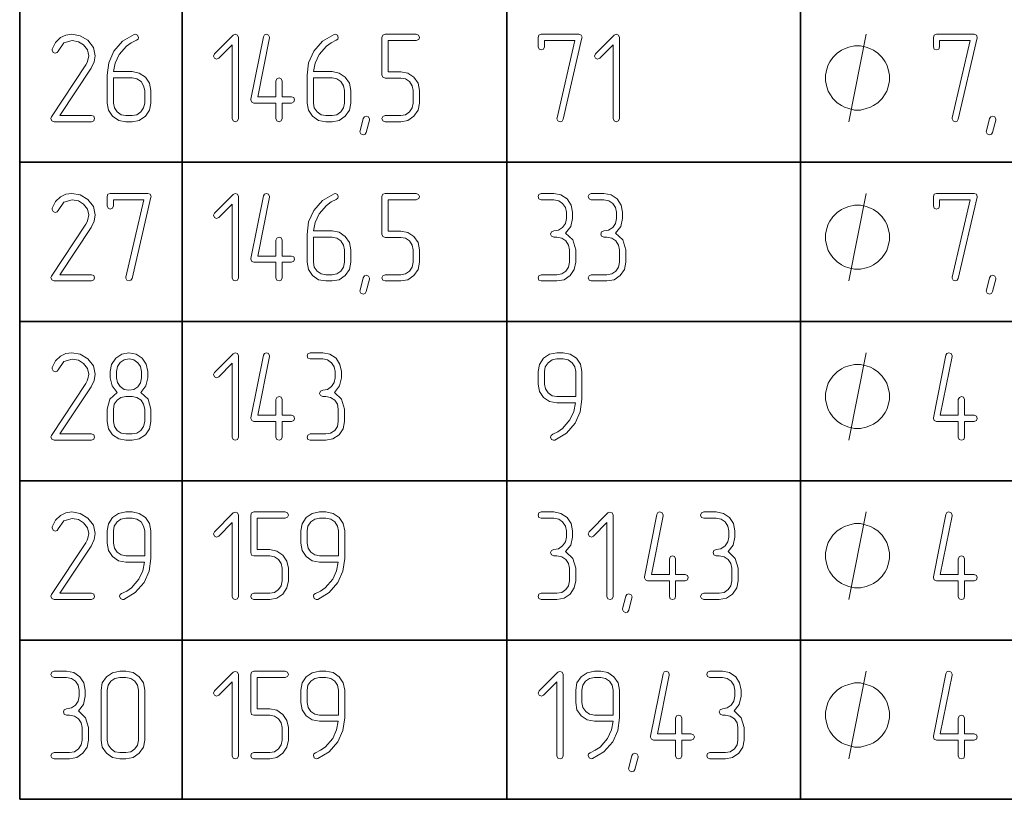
# Model space of a CAD drawing. Extents: x 0 to 594, y 0 to 420.
# Tile 21 of 33: x 305 to 345, y 184 to 215. Entities that reach past the tile are written whole.
import ezdxf

# ---------------------------------------------------------------- set-up
doc = ezdxf.new("R2010")
doc.units = 0

msp = doc.modelspace()

# ---------------------------------------------------------------- linework, layer by layer
at = {"color": 7, "lineweight": 35}
for p, q in [((305.262, 387.395), (305.262, 183.629)), ((311.755, 381.027), (311.755, 183.629)), ((324.741, 381.027), (324.741, 183.629)), ((336.474, 381.027), (336.474, 183.629)), ((305.262, 209.099), (384.725, 209.099)), ((305.262, 202.732), (384.725, 202.732)), ((305.262, 196.364), (384.725, 196.364)), ((305.262, 189.996), (384.725, 189.996)), ((305.262, 183.629), (384.725, 183.629))]:
    msp.add_line(p, q, dxfattribs=at)
at = {"color": 7, "lineweight": 13}
for points in [[(308.13, 210.72), (308.227, 210.761), (308.258, 210.843), (308.222, 210.935), (308.13, 210.971), (306.871, 210.971), (308.115, 212.854), (308.243, 213.115), (308.284, 213.36), (308.207, 213.693), (307.987, 213.974), (307.68, 214.159), (307.347, 214.22), (307.102, 214.184), (306.892, 214.082), (306.697, 213.893), (306.564, 213.626), (306.554, 213.58), (306.595, 213.493), (306.687, 213.458), (306.754, 213.483), (306.794, 213.54), (307.025, 213.867), (307.357, 213.964), (307.608, 213.918), (307.818, 213.79), (307.971, 213.591), (308.023, 213.36), (307.992, 213.176), (307.956, 213.089), (307.905, 212.992), (306.534, 210.915), (306.513, 210.853), (306.549, 210.761), (306.636, 210.72)], [(308.759, 212.583), (308.759, 211.467), (308.811, 211.181), (308.979, 210.94), (309.22, 210.771), (309.506, 210.72), (309.757, 210.72), (310.044, 210.771), (310.289, 210.94), (310.453, 211.181), (310.509, 211.467), (310.509, 211.969), (310.453, 212.255), (310.289, 212.501), (310.044, 212.665), (309.757, 212.721), (309.015, 212.721), (309.082, 213.064), (309.24, 213.401), (309.537, 213.744), (309.721, 213.877), (309.926, 213.974), (309.993, 214.026), (310.008, 214.092), (309.972, 214.179), (309.89, 214.22), (309.839, 214.21), (309.373, 213.939), (309.025, 213.534), (308.821, 213.079)], [(314.004, 210.843), (314.004, 214.092), (313.968, 214.184), (313.876, 214.215), (313.794, 214.179), (313.047, 213.432), (313.006, 213.345), (313.047, 213.258), (313.134, 213.217), (313.221, 213.258), (313.753, 213.795), (313.753, 210.843), (313.794, 210.751), (313.881, 210.72), (313.968, 210.751)], [(315.754, 211.718), (315.754, 212.347), (315.713, 212.439), (315.631, 212.47), (315.544, 212.434), (315.503, 212.347), (315.503, 211.718), (314.781, 211.718), (315.252, 214.067), (315.252, 214.097), (315.216, 214.184), (315.124, 214.22), (315.047, 214.194), (315.006, 214.118), (314.505, 211.621), (314.505, 211.59), (314.541, 211.503), (314.628, 211.467), (315.503, 211.467), (315.503, 210.843), (315.539, 210.751), (315.631, 210.72), (315.718, 210.751), (315.754, 210.843), (315.754, 211.467), (316.132, 211.467), (316.224, 211.508), (316.255, 211.595), (316.224, 211.682), (316.132, 211.718)], [(316.751, 212.583), (316.751, 211.467), (316.803, 211.181), (316.971, 210.94), (317.212, 210.771), (317.498, 210.72), (317.749, 210.72), (318.036, 210.771), (318.281, 210.94), (318.445, 211.181), (318.501, 211.467), (318.501, 211.969), (318.445, 212.255), (318.281, 212.501), (318.036, 212.665), (317.749, 212.721), (317.007, 212.721), (317.074, 213.064), (317.232, 213.401), (317.529, 213.744), (317.713, 213.877), (317.918, 213.974), (317.985, 214.026), (318, 214.092), (317.964, 214.179), (317.882, 214.22), (317.831, 214.21), (317.365, 213.939), (317.017, 213.534), (316.813, 213.079)], [(321.244, 211.467), (321.244, 211.969), (321.188, 212.255), (321.024, 212.496), (320.778, 212.659), (320.497, 212.716), (319.996, 212.716), (319.996, 213.969), (321.116, 213.969), (321.213, 214.01), (321.244, 214.092), (321.208, 214.179), (321.116, 214.22), (319.868, 214.22), (319.775, 214.184), (319.745, 214.092), (319.745, 212.593), (319.775, 212.496), (319.868, 212.465), (320.497, 212.465), (320.686, 212.429), (320.85, 212.322), (320.957, 212.158), (320.993, 211.969), (320.993, 211.467), (320.957, 211.273), (320.85, 211.114), (320.686, 211.001), (320.497, 210.971), (319.868, 210.971), (319.775, 210.93), (319.745, 210.843), (319.775, 210.756), (319.868, 210.72), (320.497, 210.72), (320.778, 210.771), (321.024, 210.94), (321.188, 211.181)], [(327.742, 214.067), (327.747, 214.102), (327.711, 214.184), (327.619, 214.22), (326.115, 214.22), (326.023, 214.184), (325.992, 214.092), (325.992, 213.719), (326.028, 213.626), (326.115, 213.596), (326.207, 213.626), (326.243, 213.719), (326.243, 213.969), (327.46, 213.969), (326.744, 210.874), (326.739, 210.838), (326.78, 210.751), (326.867, 210.72), (326.944, 210.746), (326.99, 210.817)], [(329.236, 210.843), (329.236, 214.092), (329.2, 214.184), (329.108, 214.215), (329.026, 214.179), (328.279, 213.432), (328.238, 213.345), (328.279, 213.258), (328.366, 213.217), (328.453, 213.258), (328.985, 213.795), (328.985, 210.843), (329.026, 210.751), (329.113, 210.72), (329.2, 210.751)], [(343.54, 214.067), (343.545, 214.102), (343.51, 214.184), (343.417, 214.22), (341.913, 214.22), (341.821, 214.184), (341.79, 214.092), (341.79, 213.719), (341.826, 213.626), (341.913, 213.596), (342.005, 213.626), (342.041, 213.719), (342.041, 213.969), (343.259, 213.969), (342.542, 210.874), (342.537, 210.838), (342.578, 210.751), (342.665, 210.72), (342.742, 210.746), (342.788, 210.817)], [(340.04, 212.47), (340.04, 212.587), (339.982, 212.82), (339.924, 212.995), (339.865, 213.112), (339.749, 213.287), (339.574, 213.462), (339.399, 213.578), (339.282, 213.637), (339.107, 213.695), (338.874, 213.753), (338.757, 213.753), (338.64, 213.753), (338.407, 213.695), (338.232, 213.637), (338.115, 213.578), (337.94, 213.462), (337.765, 213.287), (337.649, 213.112), (337.59, 212.995), (337.532, 212.82), (337.474, 212.587), (337.474, 212.47), (337.474, 212.353), (337.532, 212.12), (337.59, 211.945), (337.649, 211.828), (337.765, 211.653), (337.94, 211.478), (338.115, 211.362), (338.232, 211.303), (338.407, 211.245), (338.64, 211.187), (338.757, 211.187), (338.874, 211.187), (339.107, 211.245), (339.282, 211.303), (339.399, 211.362), (339.574, 211.478), (339.749, 211.653), (339.865, 211.828), (339.924, 211.945), (339.982, 212.12), (340.04, 212.353)], [(309.01, 212.47), (309.757, 212.47), (309.952, 212.429), (310.115, 212.322), (310.218, 212.158), (310.259, 211.969), (310.259, 211.467), (310.218, 211.273), (310.11, 211.114), (309.947, 211.001), (309.757, 210.971), (309.506, 210.971), (309.317, 211.001), (309.159, 211.114), (309.046, 211.273), (309.01, 211.467)], [(317.002, 212.47), (317.749, 212.47), (317.944, 212.429), (318.107, 212.322), (318.21, 212.158), (318.251, 211.969), (318.251, 211.467), (318.21, 211.273), (318.102, 211.114), (317.938, 211.001), (317.749, 210.971), (317.498, 210.971), (317.309, 211.001), (317.15, 211.114), (317.038, 211.273), (317.002, 211.467)], [(319.243, 210.787), (319.115, 210.295), (319.069, 210.219), (318.998, 210.193), (318.906, 210.234), (318.865, 210.316), (318.87, 210.352), (318.998, 210.848), (319.044, 210.92), (319.115, 210.945), (319.207, 210.909), (319.248, 210.828)], [(344.282, 210.787), (344.154, 210.295), (344.108, 210.219), (344.037, 210.193), (343.944, 210.234), (343.904, 210.316), (343.909, 210.352), (344.037, 210.848), (344.083, 210.92), (344.154, 210.945), (344.246, 210.909), (344.287, 210.828)], [(308.13, 204.352), (308.227, 204.393), (308.258, 204.475), (308.222, 204.567), (308.13, 204.603), (306.871, 204.603), (308.115, 206.486), (308.243, 206.747), (308.284, 206.993), (308.207, 207.325), (307.987, 207.607), (307.68, 207.791), (307.347, 207.852), (307.102, 207.817), (306.892, 207.714), (306.697, 207.525), (306.564, 207.259), (306.554, 207.213), (306.595, 207.126), (306.687, 207.09), (306.754, 207.116), (306.794, 207.172), (307.025, 207.499), (307.357, 207.597), (307.608, 207.55), (307.818, 207.423), (307.971, 207.223), (308.023, 206.993), (307.992, 206.809), (307.956, 206.722), (307.905, 206.624), (306.534, 204.547), (306.513, 204.485), (306.549, 204.393), (306.636, 204.352)], [(310.509, 207.699), (310.515, 207.735), (310.479, 207.817), (310.387, 207.852), (308.882, 207.852), (308.79, 207.817), (308.759, 207.724), (308.759, 207.351), (308.795, 207.259), (308.882, 207.228), (308.974, 207.259), (309.01, 207.351), (309.01, 207.602), (310.228, 207.602), (309.512, 204.506), (309.506, 204.47), (309.547, 204.383), (309.634, 204.352), (309.711, 204.378), (309.757, 204.45)], [(314.004, 204.475), (314.004, 207.724), (313.968, 207.817), (313.876, 207.847), (313.794, 207.811), (313.047, 207.064), (313.006, 206.977), (313.047, 206.89), (313.134, 206.849), (313.221, 206.89), (313.753, 207.428), (313.753, 204.475), (313.794, 204.383), (313.881, 204.352), (313.968, 204.383)], [(315.754, 205.35), (315.754, 205.98), (315.713, 206.072), (315.631, 206.102), (315.544, 206.067), (315.503, 205.98), (315.503, 205.35), (314.781, 205.35), (315.252, 207.699), (315.252, 207.73), (315.216, 207.817), (315.124, 207.852), (315.047, 207.827), (315.006, 207.75), (314.505, 205.253), (314.505, 205.222), (314.541, 205.135), (314.628, 205.099), (315.503, 205.099), (315.503, 204.475), (315.539, 204.383), (315.631, 204.352), (315.718, 204.383), (315.754, 204.475), (315.754, 205.099), (316.132, 205.099), (316.224, 205.14), (316.255, 205.227), (316.224, 205.314), (316.132, 205.35)], [(316.751, 206.215), (316.751, 205.099), (316.803, 204.813), (316.971, 204.572), (317.212, 204.404), (317.498, 204.352), (317.749, 204.352), (318.036, 204.404), (318.281, 204.572), (318.445, 204.813), (318.501, 205.099), (318.501, 205.601), (318.445, 205.887), (318.281, 206.133), (318.036, 206.297), (317.749, 206.353), (317.007, 206.353), (317.074, 206.696), (317.232, 207.034), (317.529, 207.376), (317.713, 207.51), (317.918, 207.607), (317.985, 207.658), (318, 207.724), (317.964, 207.811), (317.882, 207.852), (317.831, 207.842), (317.365, 207.571), (317.017, 207.167), (316.813, 206.711)], [(321.244, 205.099), (321.244, 205.601), (321.188, 205.887), (321.024, 206.128), (320.778, 206.292), (320.497, 206.348), (319.996, 206.348), (319.996, 207.602), (321.116, 207.602), (321.213, 207.643), (321.244, 207.724), (321.208, 207.811), (321.116, 207.852), (319.868, 207.852), (319.775, 207.817), (319.745, 207.724), (319.745, 206.225), (319.775, 206.128), (319.868, 206.097), (320.497, 206.097), (320.686, 206.061), (320.85, 205.954), (320.957, 205.79), (320.993, 205.601), (320.993, 205.099), (320.957, 204.905), (320.85, 204.746), (320.686, 204.634), (320.497, 204.603), (319.868, 204.603), (319.775, 204.562), (319.745, 204.475), (319.775, 204.388), (319.868, 204.352), (320.497, 204.352), (320.778, 204.404), (321.024, 204.572), (321.188, 204.813)], [(327.087, 206.266), (327.292, 206.527), (327.363, 206.849), (327.363, 207.1), (327.307, 207.387), (327.148, 207.632), (326.903, 207.796), (326.616, 207.852), (326.115, 207.852), (326.023, 207.811), (325.992, 207.724), (326.023, 207.637), (326.115, 207.602), (326.616, 207.602), (326.811, 207.561), (326.969, 207.453), (327.077, 207.29), (327.118, 207.1), (327.118, 206.849), (327.077, 206.655), (326.969, 206.496), (326.805, 206.384), (326.616, 206.353), (326.524, 206.312), (326.488, 206.225), (326.524, 206.138), (326.616, 206.102), (326.739, 206.102), (326.933, 206.061), (327.097, 205.954), (327.205, 205.79), (327.24, 205.601), (327.24, 205.099), (327.205, 204.905), (327.097, 204.746), (326.933, 204.634), (326.739, 204.603), (326.115, 204.603), (326.023, 204.562), (325.992, 204.475), (326.023, 204.388), (326.115, 204.352), (326.739, 204.352), (327.025, 204.404), (327.271, 204.572), (327.435, 204.813), (327.491, 205.099), (327.491, 205.601), (327.373, 205.995)], [(329.088, 206.266), (329.292, 206.527), (329.364, 206.849), (329.364, 207.1), (329.308, 207.387), (329.149, 207.632), (328.903, 207.796), (328.617, 207.852), (328.115, 207.852), (328.023, 207.811), (327.993, 207.724), (328.023, 207.637), (328.115, 207.602), (328.617, 207.602), (328.811, 207.561), (328.97, 207.453), (329.077, 207.29), (329.118, 207.1), (329.118, 206.849), (329.077, 206.655), (328.97, 206.496), (328.806, 206.384), (328.617, 206.353), (328.525, 206.312), (328.489, 206.225), (328.525, 206.138), (328.617, 206.102), (328.74, 206.102), (328.934, 206.061), (329.098, 205.954), (329.205, 205.79), (329.241, 205.601), (329.241, 205.099), (329.205, 204.905), (329.098, 204.746), (328.934, 204.634), (328.74, 204.603), (328.115, 204.603), (328.023, 204.562), (327.993, 204.475), (328.023, 204.388), (328.115, 204.352), (328.74, 204.352), (329.026, 204.404), (329.272, 204.572), (329.436, 204.813), (329.492, 205.099), (329.492, 205.601), (329.374, 205.995)], [(343.54, 207.699), (343.545, 207.735), (343.51, 207.817), (343.417, 207.852), (341.913, 207.852), (341.821, 207.817), (341.79, 207.724), (341.79, 207.351), (341.826, 207.259), (341.913, 207.228), (342.005, 207.259), (342.041, 207.351), (342.041, 207.602), (343.259, 207.602), (342.542, 204.506), (342.537, 204.47), (342.578, 204.383), (342.665, 204.352), (342.742, 204.378), (342.788, 204.45)], [(340.04, 206.102), (340.04, 206.219), (339.982, 206.452), (339.924, 206.627), (339.865, 206.744), (339.749, 206.919), (339.574, 207.094), (339.399, 207.211), (339.282, 207.269), (339.107, 207.327), (338.874, 207.386), (338.757, 207.386), (338.64, 207.386), (338.407, 207.327), (338.232, 207.269), (338.115, 207.211), (337.94, 207.094), (337.765, 206.919), (337.649, 206.744), (337.59, 206.627), (337.532, 206.452), (337.474, 206.219), (337.474, 206.102), (337.474, 205.986), (337.532, 205.752), (337.59, 205.577), (337.649, 205.461), (337.765, 205.286), (337.94, 205.111), (338.115, 204.994), (338.232, 204.936), (338.407, 204.877), (338.64, 204.819), (338.757, 204.819), (338.874, 204.819), (339.107, 204.877), (339.282, 204.936), (339.399, 204.994), (339.574, 205.111), (339.749, 205.286), (339.865, 205.461), (339.924, 205.577), (339.982, 205.752), (340.04, 205.986)], [(317.002, 206.102), (317.749, 206.102), (317.944, 206.061), (318.107, 205.954), (318.21, 205.79), (318.251, 205.601), (318.251, 205.099), (318.21, 204.905), (318.102, 204.746), (317.938, 204.634), (317.749, 204.603), (317.498, 204.603), (317.309, 204.634), (317.15, 204.746), (317.038, 204.905), (317.002, 205.099)], [(319.243, 204.419), (319.115, 203.928), (319.069, 203.851), (318.998, 203.825), (318.906, 203.866), (318.865, 203.948), (318.87, 203.984), (318.998, 204.48), (319.044, 204.552), (319.115, 204.578), (319.207, 204.542), (319.248, 204.46)], [(344.282, 204.419), (344.154, 203.928), (344.108, 203.851), (344.037, 203.825), (343.944, 203.866), (343.904, 203.948), (343.909, 203.984), (344.037, 204.48), (344.083, 204.552), (344.154, 204.578), (344.246, 204.542), (344.287, 204.46)], [(308.13, 197.985), (308.227, 198.026), (308.258, 198.107), (308.222, 198.2), (308.13, 198.235), (306.871, 198.235), (308.115, 200.118), (308.243, 200.379), (308.284, 200.625), (308.207, 200.958), (307.987, 201.239), (307.68, 201.423), (307.347, 201.485), (307.102, 201.449), (306.892, 201.347), (306.697, 201.157), (306.564, 200.891), (306.554, 200.845), (306.595, 200.758), (306.687, 200.722), (306.754, 200.748), (306.794, 200.804), (307.025, 201.132), (307.357, 201.229), (307.608, 201.183), (307.818, 201.055), (307.971, 200.855), (308.023, 200.625), (307.992, 200.441), (307.956, 200.354), (307.905, 200.257), (306.534, 198.179), (306.513, 198.118), (306.549, 198.026), (306.636, 197.985)], [(310.509, 198.732), (310.509, 199.233), (310.392, 199.627), (310.105, 199.898), (310.31, 200.159), (310.381, 200.482), (310.381, 200.738), (310.325, 201.024), (310.161, 201.265), (309.916, 201.428), (309.629, 201.485), (309.343, 201.428), (309.102, 201.265), (308.933, 201.019), (308.882, 200.738), (308.882, 200.482), (308.959, 200.154), (309.159, 199.898), (308.867, 199.622), (308.759, 199.233), (308.759, 198.732), (308.811, 198.445), (308.979, 198.205), (309.22, 198.036), (309.506, 197.985), (309.757, 197.985), (310.044, 198.036), (310.289, 198.205), (310.453, 198.445)], [(310.131, 200.482), (310.095, 200.282), (309.982, 200.124), (309.819, 200.016), (309.629, 199.985), (309.435, 200.016), (309.276, 200.129), (309.169, 200.287), (309.133, 200.482), (309.133, 200.738), (309.169, 200.927), (309.281, 201.091), (309.44, 201.193), (309.634, 201.234), (309.824, 201.193), (309.987, 201.086), (310.095, 200.927), (310.131, 200.738)], [(314.004, 198.107), (314.004, 201.357), (313.968, 201.449), (313.876, 201.48), (313.794, 201.444), (313.047, 200.697), (313.006, 200.61), (313.047, 200.523), (313.134, 200.482), (313.221, 200.523), (313.753, 201.06), (313.753, 198.107), (313.794, 198.015), (313.881, 197.985), (313.968, 198.015)], [(315.754, 198.982), (315.754, 199.612), (315.713, 199.704), (315.631, 199.735), (315.544, 199.699), (315.503, 199.612), (315.503, 198.982), (314.781, 198.982), (315.252, 201.331), (315.252, 201.362), (315.216, 201.449), (315.124, 201.485), (315.047, 201.459), (315.006, 201.382), (314.505, 198.885), (314.505, 198.855), (314.541, 198.768), (314.628, 198.732), (315.503, 198.732), (315.503, 198.107), (315.539, 198.015), (315.631, 197.985), (315.718, 198.015), (315.754, 198.107), (315.754, 198.732), (316.132, 198.732), (316.224, 198.773), (316.255, 198.86), (316.224, 198.947), (316.132, 198.982)], [(317.846, 199.898), (318.051, 200.159), (318.123, 200.482), (318.123, 200.732), (318.066, 201.019), (317.908, 201.265), (317.662, 201.428), (317.376, 201.485), (316.874, 201.485), (316.782, 201.444), (316.751, 201.357), (316.782, 201.27), (316.874, 201.234), (317.376, 201.234), (317.57, 201.193), (317.729, 201.086), (317.836, 200.922), (317.877, 200.732), (317.877, 200.482), (317.836, 200.287), (317.729, 200.129), (317.565, 200.016), (317.376, 199.985), (317.284, 199.944), (317.248, 199.857), (317.284, 199.77), (317.376, 199.735), (317.498, 199.735), (317.693, 199.694), (317.857, 199.586), (317.964, 199.423), (318, 199.233), (318, 198.732), (317.964, 198.537), (317.857, 198.379), (317.693, 198.266), (317.498, 198.235), (316.874, 198.235), (316.782, 198.194), (316.751, 198.107), (316.782, 198.02), (316.874, 197.985), (317.498, 197.985), (317.785, 198.036), (318.031, 198.205), (318.194, 198.445), (318.251, 198.732), (318.251, 199.233), (318.133, 199.627)], [(327.742, 199.622), (327.742, 200.732), (327.686, 201.024), (327.522, 201.265), (327.276, 201.428), (326.99, 201.485), (326.739, 201.485), (326.447, 201.423), (326.207, 201.26), (326.043, 201.014), (325.992, 200.732), (325.992, 200.231), (326.043, 199.939), (326.207, 199.699), (326.447, 199.535), (326.739, 199.484), (327.486, 199.484), (327.419, 199.136), (327.261, 198.798), (326.964, 198.455), (326.775, 198.322), (326.57, 198.225), (326.509, 198.179), (326.488, 198.113), (326.524, 198.02), (326.606, 197.985), (326.662, 197.99), (327.118, 198.261), (327.471, 198.665), (327.67, 199.121)], [(327.491, 199.735), (326.739, 199.735), (326.55, 199.765), (326.391, 199.878), (326.278, 200.037), (326.243, 200.231), (326.243, 200.732), (326.273, 200.922), (326.386, 201.086), (326.544, 201.193), (326.739, 201.234), (326.99, 201.234), (327.184, 201.193), (327.348, 201.086), (327.45, 200.922), (327.491, 200.732)], [(343.039, 198.982), (343.039, 199.612), (342.998, 199.704), (342.916, 199.735), (342.829, 199.699), (342.788, 199.612), (342.788, 198.982), (342.067, 198.982), (342.537, 201.331), (342.537, 201.362), (342.501, 201.449), (342.409, 201.485), (342.333, 201.459), (342.292, 201.382), (341.79, 198.885), (341.79, 198.855), (341.826, 198.768), (341.913, 198.732), (342.788, 198.732), (342.788, 198.107), (342.824, 198.015), (342.916, 197.985), (343.003, 198.015), (343.039, 198.107), (343.039, 198.732), (343.417, 198.732), (343.51, 198.773), (343.54, 198.86), (343.51, 198.947), (343.417, 198.982)], [(340.04, 199.735), (340.04, 199.851), (339.982, 200.085), (339.924, 200.26), (339.865, 200.376), (339.749, 200.551), (339.574, 200.726), (339.399, 200.843), (339.282, 200.901), (339.107, 200.96), (338.874, 201.018), (338.757, 201.018), (338.64, 201.018), (338.407, 200.96), (338.232, 200.901), (338.115, 200.843), (337.94, 200.726), (337.765, 200.551), (337.649, 200.376), (337.59, 200.26), (337.532, 200.085), (337.474, 199.851), (337.474, 199.735), (337.474, 199.618), (337.532, 199.385), (337.59, 199.21), (337.649, 199.093), (337.765, 198.918), (337.94, 198.743), (338.115, 198.626), (338.232, 198.568), (338.407, 198.51), (338.64, 198.451), (338.757, 198.451), (338.874, 198.451), (339.107, 198.51), (339.282, 198.568), (339.399, 198.626), (339.574, 198.743), (339.749, 198.918), (339.865, 199.093), (339.924, 199.21), (339.982, 199.385), (340.04, 199.618)], [(310.259, 198.732), (310.218, 198.537), (310.11, 198.379), (309.947, 198.266), (309.757, 198.235), (309.506, 198.235), (309.317, 198.266), (309.159, 198.379), (309.046, 198.537), (309.01, 198.732), (309.01, 199.233), (309.041, 199.423), (309.153, 199.586), (309.312, 199.694), (309.506, 199.735), (309.757, 199.735), (309.952, 199.694), (310.115, 199.586), (310.218, 199.423), (310.259, 199.233)], [(308.13, 191.617), (308.227, 191.658), (308.258, 191.74), (308.222, 191.832), (308.13, 191.868), (306.871, 191.868), (308.115, 193.751), (308.243, 194.012), (308.284, 194.257), (308.207, 194.59), (307.987, 194.871), (307.68, 195.056), (307.347, 195.117), (307.102, 195.081), (306.892, 194.979), (306.697, 194.79), (306.564, 194.523), (306.554, 194.477), (306.595, 194.39), (306.687, 194.355), (306.754, 194.38), (306.794, 194.436), (307.025, 194.764), (307.357, 194.861), (307.608, 194.815), (307.818, 194.687), (307.971, 194.488), (308.023, 194.257), (307.992, 194.073), (307.956, 193.986), (307.905, 193.889), (306.534, 191.811), (306.513, 191.75), (306.549, 191.658), (306.636, 191.617)], [(310.509, 193.254), (310.509, 194.365), (310.453, 194.656), (310.289, 194.897), (310.044, 195.061), (309.757, 195.117), (309.506, 195.117), (309.215, 195.056), (308.974, 194.892), (308.811, 194.646), (308.759, 194.365), (308.759, 193.863), (308.811, 193.572), (308.974, 193.331), (309.215, 193.167), (309.506, 193.116), (310.254, 193.116), (310.187, 192.768), (310.028, 192.431), (309.732, 192.088), (309.542, 191.955), (309.338, 191.857), (309.276, 191.811), (309.256, 191.745), (309.292, 191.653), (309.373, 191.617), (309.43, 191.622), (309.885, 191.893), (310.238, 192.298), (310.438, 192.753)], [(310.259, 193.367), (309.506, 193.367), (309.317, 193.398), (309.159, 193.51), (309.046, 193.669), (309.01, 193.863), (309.01, 194.365), (309.041, 194.554), (309.153, 194.718), (309.312, 194.825), (309.506, 194.866), (309.757, 194.866), (309.952, 194.825), (310.115, 194.718), (310.218, 194.554), (310.259, 194.365)], [(314.004, 191.74), (314.004, 194.989), (313.968, 195.081), (313.876, 195.112), (313.794, 195.076), (313.047, 194.329), (313.006, 194.242), (313.047, 194.155), (313.134, 194.114), (313.221, 194.155), (313.753, 194.692), (313.753, 191.74), (313.794, 191.648), (313.881, 191.617), (313.968, 191.648)], [(316.004, 192.364), (316.004, 192.866), (315.948, 193.152), (315.784, 193.393), (315.539, 193.556), (315.257, 193.613), (314.756, 193.613), (314.756, 194.866), (315.876, 194.866), (315.974, 194.907), (316.004, 194.989), (315.968, 195.076), (315.876, 195.117), (314.628, 195.117), (314.536, 195.081), (314.505, 194.989), (314.505, 193.49), (314.536, 193.393), (314.628, 193.362), (315.257, 193.362), (315.447, 193.326), (315.61, 193.219), (315.718, 193.055), (315.754, 192.866), (315.754, 192.364), (315.718, 192.17), (315.61, 192.011), (315.447, 191.898), (315.257, 191.868), (314.628, 191.868), (314.536, 191.827), (314.505, 191.74), (314.536, 191.653), (314.628, 191.617), (315.257, 191.617), (315.539, 191.668), (315.784, 191.837), (315.948, 192.078)], [(318.256, 193.254), (318.256, 194.365), (318.199, 194.656), (318.036, 194.897), (317.79, 195.061), (317.504, 195.117), (317.253, 195.117), (316.961, 195.056), (316.721, 194.892), (316.557, 194.646), (316.506, 194.365), (316.506, 193.863), (316.557, 193.572), (316.721, 193.331), (316.961, 193.167), (317.253, 193.116), (318, 193.116), (317.933, 192.768), (317.775, 192.431), (317.478, 192.088), (317.289, 191.955), (317.084, 191.857), (317.023, 191.811), (317.002, 191.745), (317.038, 191.653), (317.12, 191.617), (317.176, 191.622), (317.631, 191.893), (317.985, 192.298), (318.184, 192.753)], [(318.005, 193.367), (317.253, 193.367), (317.063, 193.398), (316.905, 193.51), (316.792, 193.669), (316.756, 193.863), (316.756, 194.365), (316.787, 194.554), (316.9, 194.718), (317.058, 194.825), (317.253, 194.866), (317.504, 194.866), (317.698, 194.825), (317.862, 194.718), (317.964, 194.554), (318.005, 194.365)], [(327.087, 193.531), (327.292, 193.792), (327.363, 194.114), (327.363, 194.365), (327.307, 194.651), (327.148, 194.897), (326.903, 195.061), (326.616, 195.117), (326.115, 195.117), (326.023, 195.076), (325.992, 194.989), (326.023, 194.902), (326.115, 194.866), (326.616, 194.866), (326.811, 194.825), (326.969, 194.718), (327.077, 194.554), (327.118, 194.365), (327.118, 194.114), (327.077, 193.92), (326.969, 193.761), (326.805, 193.648), (326.616, 193.618), (326.524, 193.577), (326.488, 193.49), (326.524, 193.403), (326.616, 193.367), (326.739, 193.367), (326.933, 193.326), (327.097, 193.219), (327.205, 193.055), (327.24, 192.866), (327.24, 192.364), (327.205, 192.17), (327.097, 192.011), (326.933, 191.898), (326.739, 191.868), (326.115, 191.868), (326.023, 191.827), (325.992, 191.74), (326.023, 191.653), (326.115, 191.617), (326.739, 191.617), (327.025, 191.668), (327.271, 191.837), (327.435, 192.078), (327.491, 192.364), (327.491, 192.866), (327.373, 193.26)], [(328.99, 191.74), (328.99, 194.989), (328.955, 195.081), (328.862, 195.112), (328.781, 195.076), (328.034, 194.329), (327.993, 194.242), (328.034, 194.155), (328.121, 194.114), (328.207, 194.155), (328.74, 194.692), (328.74, 191.74), (328.781, 191.648), (328.868, 191.617), (328.955, 191.648)], [(331.487, 192.615), (331.487, 193.244), (331.447, 193.336), (331.365, 193.367), (331.278, 193.331), (331.237, 193.244), (331.237, 192.615), (330.515, 192.615), (330.986, 194.963), (330.986, 194.994), (330.95, 195.081), (330.858, 195.117), (330.781, 195.091), (330.74, 195.015), (330.239, 192.518), (330.239, 192.487), (330.275, 192.4), (330.362, 192.364), (331.237, 192.364), (331.237, 191.74), (331.273, 191.648), (331.365, 191.617), (331.452, 191.648), (331.487, 191.74), (331.487, 192.364), (331.866, 192.364), (331.958, 192.405), (331.989, 192.492), (331.958, 192.579), (331.866, 192.615)], [(333.58, 193.531), (333.785, 193.792), (333.857, 194.114), (333.857, 194.365), (333.8, 194.651), (333.642, 194.897), (333.396, 195.061), (333.11, 195.117), (332.608, 195.117), (332.516, 195.076), (332.485, 194.989), (332.516, 194.902), (332.608, 194.866), (333.11, 194.866), (333.304, 194.825), (333.463, 194.718), (333.57, 194.554), (333.611, 194.365), (333.611, 194.114), (333.57, 193.92), (333.463, 193.761), (333.299, 193.648), (333.11, 193.618), (333.017, 193.577), (332.982, 193.49), (333.017, 193.403), (333.11, 193.367), (333.232, 193.367), (333.427, 193.326), (333.591, 193.219), (333.698, 193.055), (333.734, 192.866), (333.734, 192.364), (333.698, 192.17), (333.591, 192.011), (333.427, 191.898), (333.232, 191.868), (332.608, 191.868), (332.516, 191.827), (332.485, 191.74), (332.516, 191.653), (332.608, 191.617), (333.232, 191.617), (333.519, 191.668), (333.765, 191.837), (333.928, 192.078), (333.985, 192.364), (333.985, 192.866), (333.867, 193.26)], [(343.039, 192.615), (343.039, 193.244), (342.998, 193.336), (342.916, 193.367), (342.829, 193.331), (342.788, 193.244), (342.788, 192.615), (342.067, 192.615), (342.537, 194.963), (342.537, 194.994), (342.501, 195.081), (342.409, 195.117), (342.333, 195.091), (342.292, 195.015), (341.79, 192.518), (341.79, 192.487), (341.826, 192.4), (341.913, 192.364), (342.788, 192.364), (342.788, 191.74), (342.824, 191.648), (342.916, 191.617), (343.003, 191.648), (343.039, 191.74), (343.039, 192.364), (343.417, 192.364), (343.51, 192.405), (343.54, 192.492), (343.51, 192.579), (343.417, 192.615)], [(340.04, 193.367), (340.04, 193.484), (339.982, 193.717), (339.924, 193.892), (339.865, 194.009), (339.749, 194.184), (339.574, 194.359), (339.399, 194.475), (339.282, 194.534), (339.107, 194.592), (338.874, 194.65), (338.757, 194.65), (338.64, 194.65), (338.407, 194.592), (338.232, 194.534), (338.115, 194.475), (337.94, 194.359), (337.765, 194.184), (337.649, 194.009), (337.59, 193.892), (337.532, 193.717), (337.474, 193.484), (337.474, 193.367), (337.474, 193.25), (337.532, 193.017), (337.59, 192.842), (337.649, 192.725), (337.765, 192.55), (337.94, 192.375), (338.115, 192.259), (338.232, 192.2), (338.407, 192.142), (338.64, 192.084), (338.757, 192.084), (338.874, 192.084), (339.107, 192.142), (339.282, 192.2), (339.399, 192.259), (339.574, 192.375), (339.749, 192.55), (339.865, 192.725), (339.924, 192.842), (339.982, 193.017), (340.04, 193.25)], [(329.737, 191.684), (329.61, 191.192), (329.563, 191.116), (329.492, 191.09), (329.4, 191.131), (329.359, 191.213), (329.364, 191.249), (329.492, 191.745), (329.538, 191.817), (329.61, 191.842), (329.702, 191.806), (329.743, 191.724)], [(307.608, 187.163), (307.813, 187.424), (307.884, 187.746), (307.884, 187.997), (307.828, 188.284), (307.669, 188.529), (307.424, 188.693), (307.137, 188.749), (306.636, 188.749), (306.544, 188.708), (306.513, 188.621), (306.544, 188.534), (306.636, 188.499), (307.137, 188.499), (307.332, 188.458), (307.49, 188.35), (307.598, 188.186), (307.639, 187.997), (307.639, 187.746), (307.598, 187.552), (307.49, 187.393), (307.327, 187.281), (307.137, 187.25), (307.045, 187.209), (307.009, 187.122), (307.045, 187.035), (307.137, 186.999), (307.26, 186.999), (307.455, 186.958), (307.618, 186.851), (307.726, 186.687), (307.762, 186.498), (307.762, 185.996), (307.726, 185.802), (307.618, 185.643), (307.455, 185.531), (307.26, 185.5), (306.636, 185.5), (306.544, 185.459), (306.513, 185.372), (306.544, 185.285), (306.636, 185.249), (307.26, 185.249), (307.547, 185.3), (307.792, 185.469), (307.956, 185.71), (308.012, 185.996), (308.012, 186.498), (307.895, 186.892)], [(310.264, 185.996), (310.264, 187.997), (310.208, 188.284), (310.044, 188.529), (309.798, 188.693), (309.512, 188.749), (309.261, 188.749), (308.969, 188.688), (308.729, 188.524), (308.565, 188.279), (308.514, 187.997), (308.514, 185.996), (308.565, 185.71), (308.734, 185.469), (308.974, 185.3), (309.261, 185.249), (309.512, 185.249), (309.798, 185.3), (310.044, 185.469), (310.208, 185.71)], [(314.004, 185.372), (314.004, 188.621), (313.968, 188.713), (313.876, 188.744), (313.794, 188.708), (313.047, 187.961), (313.006, 187.874), (313.047, 187.787), (313.134, 187.746), (313.221, 187.787), (313.753, 188.325), (313.753, 185.372), (313.794, 185.28), (313.881, 185.249), (313.968, 185.28)], [(316.004, 185.996), (316.004, 186.498), (315.948, 186.784), (315.784, 187.025), (315.539, 187.189), (315.257, 187.245), (314.756, 187.245), (314.756, 188.499), (315.876, 188.499), (315.974, 188.54), (316.004, 188.621), (315.968, 188.708), (315.876, 188.749), (314.628, 188.749), (314.536, 188.713), (314.505, 188.621), (314.505, 187.122), (314.536, 187.025), (314.628, 186.994), (315.257, 186.994), (315.447, 186.958), (315.61, 186.851), (315.718, 186.687), (315.754, 186.498), (315.754, 185.996), (315.718, 185.802), (315.61, 185.643), (315.447, 185.531), (315.257, 185.5), (314.628, 185.5), (314.536, 185.459), (314.505, 185.372), (314.536, 185.285), (314.628, 185.249), (315.257, 185.249), (315.539, 185.3), (315.784, 185.469), (315.948, 185.71)], [(318.256, 186.887), (318.256, 187.997), (318.199, 188.289), (318.036, 188.529), (317.79, 188.693), (317.504, 188.749), (317.253, 188.749), (316.961, 188.688), (316.721, 188.524), (316.557, 188.279), (316.506, 187.997), (316.506, 187.496), (316.557, 187.204), (316.721, 186.963), (316.961, 186.8), (317.253, 186.749), (318, 186.749), (317.933, 186.401), (317.775, 186.063), (317.478, 185.72), (317.289, 185.587), (317.084, 185.49), (317.023, 185.444), (317.002, 185.377), (317.038, 185.285), (317.12, 185.249), (317.176, 185.254), (317.631, 185.526), (317.985, 185.93), (318.184, 186.385)], [(326.99, 185.372), (326.99, 188.621), (326.954, 188.713), (326.862, 188.744), (326.78, 188.708), (326.033, 187.961), (325.992, 187.874), (326.033, 187.787), (326.12, 187.746), (326.207, 187.787), (326.739, 188.325), (326.739, 185.372), (326.78, 185.28), (326.867, 185.249), (326.954, 185.28)], [(329.241, 186.887), (329.241, 187.997), (329.185, 188.289), (329.021, 188.529), (328.775, 188.693), (328.489, 188.749), (328.238, 188.749), (327.947, 188.688), (327.706, 188.524), (327.542, 188.279), (327.491, 187.997), (327.491, 187.496), (327.542, 187.204), (327.706, 186.963), (327.947, 186.8), (328.238, 186.749), (328.985, 186.749), (328.919, 186.401), (328.76, 186.063), (328.463, 185.72), (328.274, 185.587), (328.069, 185.49), (328.008, 185.444), (327.987, 185.377), (328.023, 185.285), (328.105, 185.249), (328.161, 185.254), (328.617, 185.526), (328.97, 185.93), (329.169, 186.385)], [(331.733, 186.247), (331.733, 186.876), (331.692, 186.969), (331.61, 186.999), (331.523, 186.963), (331.482, 186.876), (331.482, 186.247), (330.761, 186.247), (331.232, 188.596), (331.232, 188.626), (331.196, 188.713), (331.104, 188.749), (331.027, 188.724), (330.986, 188.647), (330.485, 186.15), (330.485, 186.119), (330.52, 186.032), (330.607, 185.996), (331.482, 185.996), (331.482, 185.372), (331.518, 185.28), (331.61, 185.249), (331.697, 185.28), (331.733, 185.372), (331.733, 185.996), (332.112, 185.996), (332.204, 186.037), (332.235, 186.124), (332.204, 186.211), (332.112, 186.247)], [(333.826, 187.163), (334.031, 187.424), (334.102, 187.746), (334.102, 187.997), (334.046, 188.284), (333.887, 188.529), (333.642, 188.693), (333.355, 188.749), (332.854, 188.749), (332.762, 188.708), (332.731, 188.621), (332.762, 188.534), (332.854, 188.499), (333.355, 188.499), (333.55, 188.458), (333.708, 188.35), (333.816, 188.186), (333.857, 187.997), (333.857, 187.746), (333.816, 187.552), (333.708, 187.393), (333.544, 187.281), (333.355, 187.25), (333.263, 187.209), (333.227, 187.122), (333.263, 187.035), (333.355, 186.999), (333.478, 186.999), (333.672, 186.958), (333.836, 186.851), (333.944, 186.687), (333.979, 186.498), (333.979, 185.996), (333.944, 185.802), (333.836, 185.643), (333.672, 185.531), (333.478, 185.5), (332.854, 185.5), (332.762, 185.459), (332.731, 185.372), (332.762, 185.285), (332.854, 185.249), (333.478, 185.249), (333.765, 185.3), (334.01, 185.469), (334.174, 185.71), (334.23, 185.996), (334.23, 186.498), (334.112, 186.892)], [(343.039, 186.247), (343.039, 186.876), (342.998, 186.969), (342.916, 186.999), (342.829, 186.963), (342.788, 186.876), (342.788, 186.247), (342.067, 186.247), (342.537, 188.596), (342.537, 188.626), (342.501, 188.713), (342.409, 188.749), (342.333, 188.724), (342.292, 188.647), (341.79, 186.15), (341.79, 186.119), (341.826, 186.032), (341.913, 185.996), (342.788, 185.996), (342.788, 185.372), (342.824, 185.28), (342.916, 185.249), (343.003, 185.28), (343.039, 185.372), (343.039, 185.996), (343.417, 185.996), (343.51, 186.037), (343.54, 186.124), (343.51, 186.211), (343.417, 186.247)], [(310.013, 185.996), (309.977, 185.797), (309.865, 185.643), (309.701, 185.531), (309.512, 185.5), (309.261, 185.5), (309.072, 185.531), (308.913, 185.643), (308.8, 185.802), (308.765, 185.996), (308.765, 187.997), (308.795, 188.186), (308.908, 188.35), (309.066, 188.458), (309.261, 188.499), (309.512, 188.499), (309.701, 188.458), (309.865, 188.35), (309.977, 188.186), (310.013, 187.997)], [(318.005, 186.999), (317.253, 186.999), (317.063, 187.03), (316.905, 187.143), (316.792, 187.301), (316.756, 187.496), (316.756, 187.997), (316.787, 188.186), (316.9, 188.35), (317.058, 188.458), (317.253, 188.499), (317.504, 188.499), (317.698, 188.458), (317.862, 188.35), (317.964, 188.186), (318.005, 187.997)], [(328.99, 186.999), (328.238, 186.999), (328.049, 187.03), (327.89, 187.143), (327.778, 187.301), (327.742, 187.496), (327.742, 187.997), (327.773, 188.186), (327.885, 188.35), (328.044, 188.458), (328.238, 188.499), (328.489, 188.499), (328.683, 188.458), (328.847, 188.35), (328.949, 188.186), (328.99, 187.997)], [(340.04, 186.999), (340.04, 187.116), (339.982, 187.349), (339.924, 187.524), (339.865, 187.641), (339.749, 187.816), (339.574, 187.991), (339.399, 188.108), (339.282, 188.166), (339.107, 188.224), (338.874, 188.283), (338.757, 188.283), (338.64, 188.283), (338.407, 188.224), (338.232, 188.166), (338.115, 188.108), (337.94, 187.991), (337.765, 187.816), (337.649, 187.641), (337.59, 187.524), (337.532, 187.349), (337.474, 187.116), (337.474, 186.999), (337.474, 186.883), (337.532, 186.649), (337.59, 186.474), (337.649, 186.358), (337.765, 186.183), (337.94, 186.008), (338.115, 185.891), (338.232, 185.833), (338.407, 185.774), (338.64, 185.716), (338.757, 185.716), (338.874, 185.716), (339.107, 185.774), (339.282, 185.833), (339.399, 185.891), (339.574, 186.008), (339.749, 186.183), (339.865, 186.358), (339.924, 186.474), (339.982, 186.649), (340.04, 186.883)], [(329.983, 185.316), (329.855, 184.825), (329.809, 184.748), (329.737, 184.722), (329.645, 184.763), (329.604, 184.845), (329.61, 184.881), (329.737, 185.377), (329.784, 185.449), (329.855, 185.474), (329.947, 185.439), (329.988, 185.357)]]:
    msp.add_lwpolyline(points, close=True, dxfattribs=at)
for points in [[(338.407, 210.72), (339.107, 214.22)], [(338.407, 204.352), (339.107, 207.852)], [(338.407, 197.985), (339.107, 201.485)], [(338.407, 191.617), (339.107, 195.117)], [(338.407, 185.249), (339.107, 188.749)]]:
    msp.add_lwpolyline(points, dxfattribs=at)

doc.saveas('drawing.dxf')
